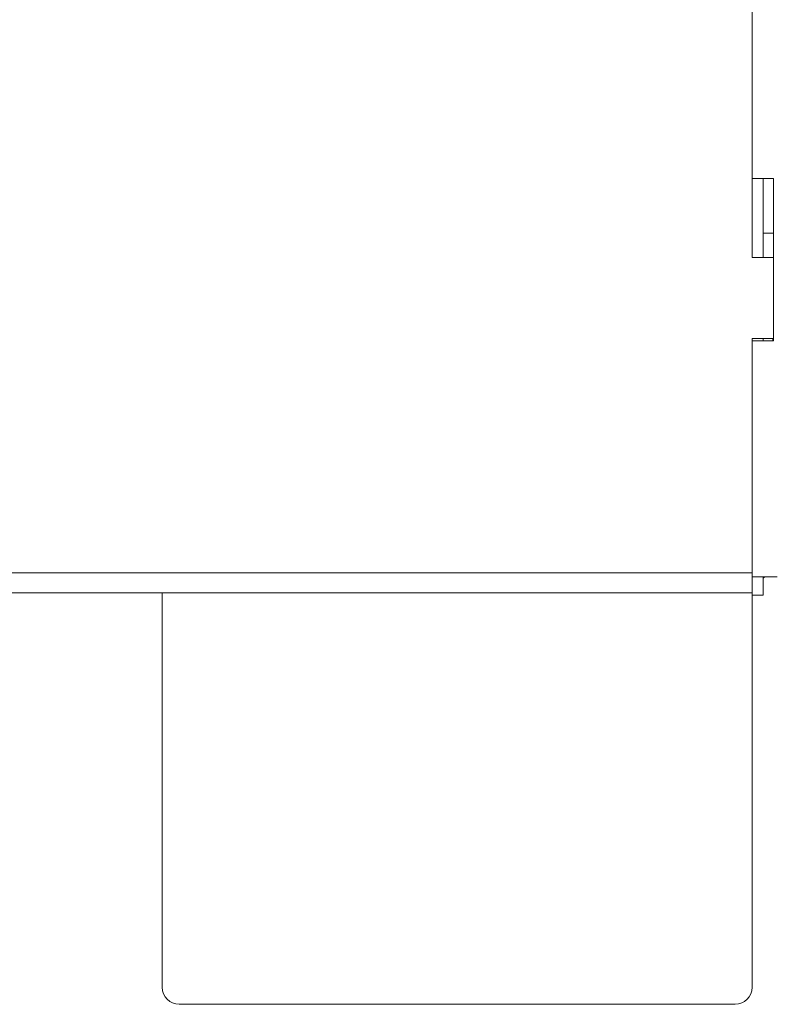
# Model space of a CAD drawing. Header units: inches. Extents: x 2934 to 6866, y 422 to 3136.
# Tile 57 of 84: x 6597 to 6700, y 1334 to 1467. Entities that reach past the tile are written whole.
import ezdxf

# ---------------------------------------------------------------- set-up
doc = ezdxf.new("R2010")
doc.units = ezdxf.units.IN
doc.header["$MEASUREMENT"] = 0
doc.layers.add('PWR_0400HP', color=7, linetype='Continuous')

# ---------------------------------------------------------------- blocks, each defined once
blk = doc.blocks.new('SS06 350-468 SIDE')
at = {"color": 7, "linetype": 'Continuous', "lineweight": 15}
for p, q in [((8143.13, 7602.66), (8143.13, 7463.66)), ((8140.25, 7474.36), (8140.25, 7452.36)), ((8143.13, 7474.36), (8140.25, 7474.36)), ((8141.63, 7463.66), (8141.63, 7474.36)), ((8141.63, 7463.66), (8141.63, 7474.36)), ((8143.13, 7463.66), (8143.13, 7474.36)), ((8141.63, 7466.96), (8140.25, 7466.96)), ((8140.25, 7463.66), (8143.13, 7463.66)), ((8140.33, 7452.66), (8140.33, 7452.36)), ((8143.13, 7452.66), (8140.33, 7452.66)), ((8141.63, 7452.36), (8141.63, 7452.66)), ((8141.63, 7452.36), (8141.63, 7452.66)), ((8143.13, 7452.36), (8143.13, 7452.66)), ((8143.13, 7452.66), (8143.13, 7420.86)), ((8140.25, 7452.36), (8143.13, 7452.36)), ((8310.43, 7420.86), (8143.13, 7420.86)), ((8143.13, 7418.16), (8143.13, 7420.86)), ((8143.13, 7420.36), (8139.73, 7420.36)), ((8141.41, 7420.36), (8141.63, 7420.14)), ((8141.63, 7417.86), (8141.63, 7420.36)), ((8143.13, 7417.86), (8141.63, 7417.86)), ((8143.13, 7418.16), (8143.13, 7417.86)), ((8313.08, 7418.16), (8143.13, 7418.16)), ((8143.13, 7417.86), (8143.13, 7364.66)), ((8223.13, 7418.16), (8223.13, 7364.66)), ((8220.83, 7362.36), (8145.43, 7362.36))]:
    blk.add_line(p, q, dxfattribs=at)
for centre, start, end in [((8145.43, 7364.66), 180, 270), ((8220.83, 7364.66), 270, 0)]:
    blk.add_arc(centre, 2.3, start, end, dxfattribs=at)

msp = doc.modelspace()

# ---------------------------------------------------------------- block references
at = {"layer": 'PWR_0400HP', "xscale": -1}
msp.add_blockref('SS06 350-468 SIDE', (14839.94, -6028.56), dxfattribs=at)

doc.saveas('drawing.dxf')
